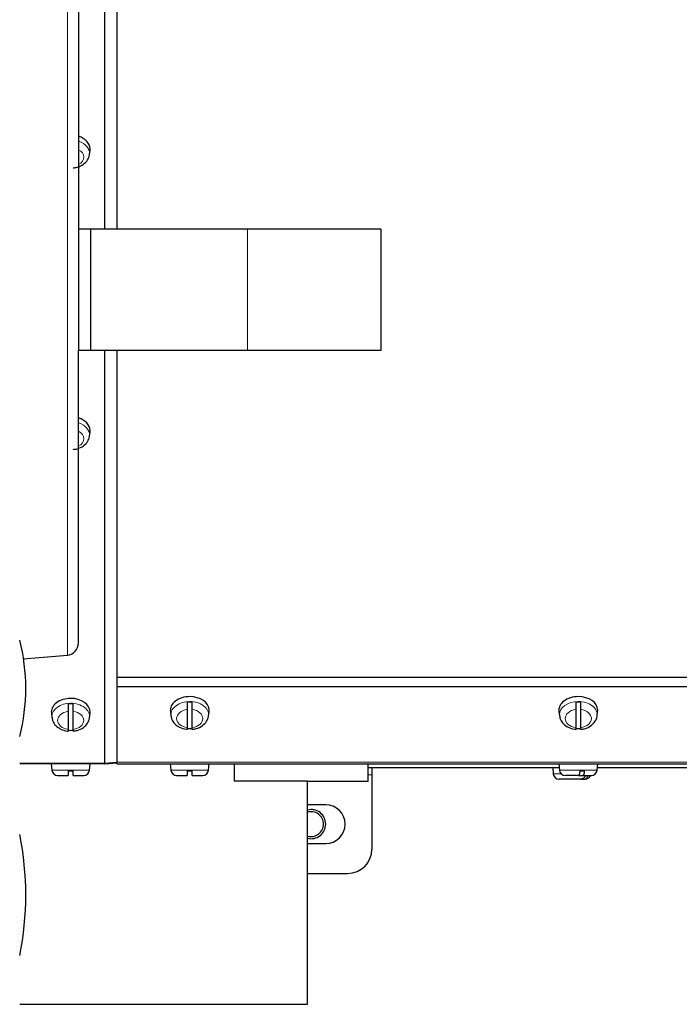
# Model space of a CAD drawing. Header units: inches. Extents: x 0 to 29700, y -16 to 21000.
# Tile 40 of 213: x 7706 to 7977, y 8621 to 9026. Entities that reach past the tile are written whole.
import ezdxf

# ---------------------------------------------------------------- set-up
doc = ezdxf.new("R2010")
doc.units = ezdxf.units.IN
doc.layers.add('1', color=7, linetype='Continuous', true_color=0xffffff)

msp = doc.modelspace()

# ---------------------------------------------------------------- linework, layer by layer
at = {"layer": '1', "color": 2, "linetype": 'Continuous', "lineweight": 25}
for p, q in [((7745.608, 9110.594), (7745.608, 8940.177)), ((7729.827, 9060.6), (7729.827, 8940.182)), ((7734.369, 8970.909), (7734.596, 8972.74)), ((7734.596, 8972.74), (7734.627, 8973.235)), ((7734.827, 8940.182), (7729.827, 8940.182)), ((7729.827, 8940.182), (7729.827, 8890.182)), ((7799.366, 8940.182), (7734.827, 8940.182)), ((7734.827, 8940.182), (7734.827, 8890.182)), ((7854.366, 8940.182), (7799.366, 8940.182)), ((7854.366, 8940.182), (7854.366, 8890.182)), ((7734.827, 8890.182), (7729.827, 8890.182)), ((7729.827, 8769.764), (7729.827, 8890.182)), ((7799.366, 8890.182), (7734.827, 8890.182)), ((7745.608, 8890.188), (7745.608, 8720.527)), ((7854.366, 8890.182), (7799.366, 8890.182)), ((7734.369, 8854.944), (7734.596, 8856.775)), ((7734.596, 8856.774), (7734.627, 8857.27)), ((7707.112, 8763.195), (7725.263, 8764.783)), ((7745.627, 8755.657), (7745.627, 8751.91)), ((7745.627, 8755.657), (8445.627, 8755.657)), ((7745.627, 8751.91), (7745.627, 8751.749)), ((7745.627, 8751.749), (7745.627, 8720.739)), ((7725.627, 8741.649), (7725.627, 8734.171)), ((7727.627, 8734.171), (7727.627, 8741.649)), ((7767.657, 8741.539), (7767.885, 8739.709)), ((7774.627, 8742.379), (7774.627, 8734.902)), ((7776.627, 8734.902), (7776.627, 8742.379)), ((7783.369, 8739.709), (7783.596, 8741.539)), ((7783.596, 8741.539), (7783.627, 8742.034)), ((7927.657, 8741.536), (7927.885, 8739.705)), ((7934.627, 8742.375), (7934.627, 8734.898)), ((7936.627, 8734.898), (7936.627, 8742.375)), ((7943.369, 8739.705), (7943.596, 8741.536)), ((7943.596, 8741.536), (7943.627, 8742.031)), ((7718.657, 8740.809), (7718.885, 8738.978)), ((7734.369, 8738.978), (7734.596, 8740.809)), ((7734.596, 8740.809), (7734.627, 8741.304)), ((7745.619, 8726.19), (7745.632, 8726.19)), ((7745.619, 8722.007), (7745.632, 8722.007)), ((7745.619, 8721.507), (7745.632, 8721.507)), ((7740.518, 8720.091), (7705.627, 8720.091)), ((7740.518, 8720.007), (7705.627, 8720.007)), ((7718.627, 8720.007), (7718.855, 8717.398)), ((7734.399, 8717.398), (7734.627, 8720.007)), ((7745.608, 8720.527), (7740.736, 8720.1)), ((7740.736, 8720.016), (7745.608, 8720.443)), ((7745.608, 8720.443), (7745.6, 8720.526)), ((7745.627, 8720.007), (7745.627, 8720.739)), ((7745.627, 8720.007), (8445.627, 8720.007)), ((7767.627, 8720.007), (7767.855, 8717.398)), ((7783.399, 8717.398), (7783.627, 8720.007)), ((7794.127, 8712.873), (7794.127, 8720.007)), ((7849.127, 8712.745), (7849.127, 8720.007)), ((7849.131, 8718.507), (7927.758, 8718.507)), ((7850.627, 8718.507), (7850.627, 8715.507)), ((7925.127, 8718.507), (7925.355, 8715.898)), ((7927.627, 8720.007), (7927.855, 8717.398)), ((7943.399, 8717.398), (7943.627, 8720.007)), ((7943.501, 8718.507), (8087.766, 8718.507)), ((7721.246, 8715.207), (7725.627, 8715.207)), ((7725.627, 8717.107), (7727.627, 8717.107)), ((7727.627, 8715.207), (7732.008, 8715.207)), ((7770.246, 8715.207), (7774.627, 8715.207)), ((7774.627, 8717.107), (7776.627, 8717.107)), ((7776.627, 8715.207), (7781.008, 8715.207)), ((7850.627, 8715.507), (7850.627, 8684.857)), ((7936.711, 8713.707), (7927.746, 8713.707)), ((7935.739, 8715.207), (7930.246, 8715.207)), ((7935.739, 8715.207), (7937.696, 8715.207)), ((7936.23, 8717.107), (7938.187, 8717.107)), ((7936.711, 8713.707), (7937.929, 8713.707)), ((7937.696, 8715.207), (7941.008, 8715.207)), ((7937.929, 8713.707), (7938.508, 8713.707)), ((7824.127, 8712.873), (7794.127, 8712.873)), ((7824.127, 8620.982), (7824.127, 8712.873)), ((7849.127, 8712.745), (7824.127, 8712.745)), ((7831.627, 8703.182), (7824.127, 8703.182)), ((7824.127, 8687.182), (7831.627, 8687.182)), ((7824.125, 8674.857), (7840.627, 8674.857)), ((7705.629, 8620.982), (7824.127, 8620.982))]:
    msp.add_line(p, q, dxfattribs=at)
at = {"layer": '1', "color": 110, "linetype": 'Continuous', "lineweight": 13}
for p, q in [((7740.518, 9110.414), (7740.518, 8940.178)), ((7740.736, 9110.418), (7740.736, 8940.178)), ((7725.263, 8764.783), (7725.263, 9065.581)), ((7799.366, 8940.182), (7799.366, 8890.182)), ((7740.518, 8890.186), (7740.518, 8720.091)), ((7740.736, 8890.187), (7740.736, 8720.1)), ((7745.627, 8751.91), (8445.627, 8751.91)), ((7745.627, 8751.749), (8445.627, 8751.749)), ((7745.632, 8722.873), (7745.619, 8722.873)), ((7726.627, 8717.398), (7718.855, 8717.398)), ((7734.399, 8717.398), (7726.627, 8717.398)), ((7745.627, 8720.739), (8445.627, 8720.739)), ((7775.627, 8717.398), (7767.855, 8717.398)), ((7783.399, 8717.398), (7775.627, 8717.398)), ((7937.23, 8717.398), (7927.855, 8717.398)), ((7943.399, 8717.398), (7937.23, 8717.398)), ((7849.125, 8715.507), (7850.627, 8715.507)), ((7925.355, 8715.898), (7928.561, 8715.898))]:
    msp.add_line(p, q, dxfattribs=at)
at = {"layer": '1', "color": 2, "linetype": 'Continuous', "lineweight": 25}
for centre, radius, start, end in [((7628.127, 8751.132), 80, 345.63938, 14.36062), ((7724.827, 8769.764), 5, 275, 0), ((7721.246, 8717.607), 2.4, 185, 270), ((7732.008, 8717.607), 2.4, 270, 355), ((7770.246, 8717.607), 2.4, 185, 270), ((7781.008, 8717.607), 2.4, 270, 355), ((7930.246, 8717.607), 2.4, 185, 270), ((7941.008, 8717.607), 2.4, 270, 355), ((7927.746, 8716.107), 2.4, 185, 270), ((7938.508, 8716.107), 2.4, 270, 337.97477), ((7825.627, 8695.182), 6, 0, 104.47875), ((7831.627, 8695.182), 8, 270, 90), ((7825.627, 8695.182), 5.125, 0, 107.02125), ((7825.627, 8695.182), 5.125, 252.97875, 0), ((7825.627, 8695.182), 6, 255.52125, 0), ((7583.127, 8665.982), 125, 348.525, 11.475), ((7840.627, 8684.857), 10, 270, 0)]:
    msp.add_arc(centre, radius, start, end, dxfattribs=at)
at = {"layer": '1', "color": 120, "linetype": 'Continuous', "lineweight": 13}
for start, end in [(75, 104.48063), (255.52031, 345)]:
    msp.add_arc((7825.627, 8695.182), 6, start, end, dxfattribs=at)
at = {"layer": '1', "color": 2, "linetype": 'Continuous', "lineweight": 25}
for centre, major_axis, start_param, end_param in [((7726.627, 8973.235), (8, 0), 0, 1.1592477), ((7726.627, 8857.27), (8, 0), 0, 1.1592477), ((7726.627, 8741.304), (8, 0), 1.5707963, 3.2292627), ((7726.627, 8741.304), (8, 0), 0, 1.5707963), ((7775.627, 8742.034), (8, 0), 1.5707963, 3.2292627), ((7775.627, 8742.034), (8, 0), 0, 1.5707963), ((7935.627, 8742.031), (8, 0), 1.5707963, 3.2292627), ((7935.627, 8742.031), (8, 0), 0, 1.5707963), ((7726.627, 8739.254), (-7.728, 0), 4.5826289, 4.8421491), ((7775.627, 8739.984), (-7.728, 0), 4.5826289, 4.8421491), ((7935.627, 8739.98), (-7.728, 0), 4.5826289, 4.8421491), ((7726.627, 8739.254), (-7.728, 0), 1.4410362, 1.7005564), ((7775.627, 8739.984), (-7.728, 0), 1.4410362, 1.7005564), ((7935.627, 8739.98), (-7.728, 0), 1.4410362, 1.7005564)]:
    msp.add_ellipse(centre, major_axis=major_axis, ratio=0.7071068, start_param=start_param, end_param=end_param, dxfattribs=at)
at = {"layer": '1', "color": 110, "linetype": 'Continuous', "lineweight": 13}
for centre, major_axis, start_param, end_param in [((7726.627, 8971.39), (-7.772, 0), 3.0606966, 4.2879794), ((7726.627, 8969.841), (5.381, 0), 5.3492922, 7.2170784), ((7726.627, 8855.425), (-7.772, 0), 3.0606966, 4.2879794), ((7726.627, 8853.876), (5.381, 0), 5.3492922, 7.2170784), ((7775.627, 8740.189), (-7.772, 0), 4.712389, 6.2831853), ((7775.627, 8740.189), (-7.772, 0), 3.0606966, 4.712389), ((7935.627, 8740.186), (-7.772, 0), 4.712389, 6.2831853), ((7935.627, 8740.186), (-7.772, 0), 3.0606966, 4.712389), ((7726.627, 8739.459), (-7.772, 0), 4.712389, 6.2831853), ((7726.627, 8737.91), (5.381, 0), 1.757727, 4.5254583), ((7726.627, 8739.459), (-7.772, 0), 3.0606966, 4.712389), ((7726.627, 8737.91), (5.381, 0), 4.8993196, 7.667051), ((7775.627, 8738.64), (5.381, 0), 1.757727, 4.5254583), ((7775.627, 8738.64), (5.381, 0), 4.8993196, 7.667051), ((7935.627, 8738.637), (5.381, 0), 1.757727, 4.5254583), ((7935.627, 8738.637), (5.381, 0), 4.8993196, 7.667051), ((7726.627, 8739.459), (-7.772, 0), 0, 0.097193), ((7775.627, 8740.189), (-7.772, 0), 0, 0.097193), ((7935.627, 8740.186), (-7.772, 0), 0, 0.097193)]:
    msp.add_ellipse(centre, major_axis=major_axis, ratio=0.7071068, start_param=start_param, end_param=end_param, dxfattribs=at)
at = {"layer": '1', "color": 2, "linetype": 'Continuous', "lineweight": 25}
for points, knots in [([(7727.618, 8965.468), (7728.187, 8965.487), (7729.728, 8965.689), (7731.939, 8966.768), (7733.604, 8968.572), (7734.394, 8970.092), (7734.335, 8970.884), (7734.326, 8970.965)], [0, 0, 0, 0, 0.1643105, 0.4682252, 0.7324263, 0.9729841, 1, 1, 1, 1]), ([(7727.618, 8849.502), (7728.187, 8849.522), (7729.728, 8849.723), (7731.939, 8850.803), (7733.604, 8852.606), (7734.394, 8854.127), (7734.335, 8854.919), (7734.326, 8854.999)], [0, 0, 0, 0, 0.1643105, 0.4682252, 0.7324263, 0.9729841, 1, 1, 1, 1]), ([(7725.627, 8744.672), (7725.627, 8744.556), (7725.627, 8744.435), (7725.627, 8744.246), (7725.627, 8744.182), (7725.627, 8744.085), (7725.627, 8744.052), (7725.627, 8743.986), (7725.627, 8743.952), (7725.627, 8743.784), (7725.627, 8743.648), (7725.627, 8743.444), (7725.627, 8743.375), (7725.627, 8743.273), (7725.627, 8743.238), (7725.627, 8743.17), (7725.627, 8743.135), (7725.627, 8742.964), (7725.627, 8742.829), (7725.627, 8742.633), (7725.627, 8742.568), (7725.627, 8742.472), (7725.627, 8742.44), (7725.627, 8742.377), (7725.627, 8742.345), (7725.627, 8742.19), (7725.627, 8742.073), (7725.627, 8741.851), (7725.627, 8741.746), (7725.627, 8741.649)], [0, 0, 0, 0, 0.125, 0.125, 0.1875, 0.1875, 0.21875, 0.21875, 0.25, 0.25, 0.375, 0.375, 0.4375, 0.4375, 0.46875, 0.46875, 0.5, 0.5, 0.625, 0.625, 0.6875, 0.6875, 0.71875, 0.71875, 0.75, 0.75, 0.875, 0.875, 1, 1, 1, 1]), ([(7727.627, 8741.649), (7727.627, 8741.746), (7727.627, 8741.851), (7727.627, 8742.073), (7727.627, 8742.191), (7727.627, 8742.378), (7727.627, 8742.441), (7727.627, 8742.569), (7727.627, 8742.633), (7727.627, 8742.83), (7727.627, 8742.964), (7727.627, 8743.136), (7727.627, 8743.17), (7727.627, 8743.239), (7727.627, 8743.273), (7727.627, 8743.376), (7727.627, 8743.444), (7727.627, 8743.648), (7727.627, 8743.784), (7727.627, 8743.952), (7727.627, 8743.986), (7727.627, 8744.052), (7727.627, 8744.085), (7727.627, 8744.183), (7727.627, 8744.246), (7727.627, 8744.435), (7727.627, 8744.556), (7727.627, 8744.672)], [0, 0, 0, 0, 0.125, 0.125, 0.25, 0.25, 0.3125, 0.3125, 0.375, 0.375, 0.5, 0.5, 0.53125, 0.53125, 0.5625, 0.5625, 0.625, 0.625, 0.75, 0.75, 0.78125, 0.78125, 0.8125, 0.8125, 0.875, 0.875, 1, 1, 1, 1]), ([(7774.627, 8745.403), (7774.627, 8745.286), (7774.627, 8745.165), (7774.627, 8744.977), (7774.627, 8744.913), (7774.627, 8744.815), (7774.627, 8744.782), (7774.627, 8744.716), (7774.627, 8744.682), (7774.627, 8744.514), (7774.627, 8744.378), (7774.627, 8744.174), (7774.627, 8744.106), (7774.627, 8744.003), (7774.627, 8743.969), (7774.627, 8743.9), (7774.627, 8743.865), (7774.627, 8743.694), (7774.627, 8743.56), (7774.627, 8743.363), (7774.627, 8743.298), (7774.627, 8743.202), (7774.627, 8743.17), (7774.627, 8743.107), (7774.627, 8743.076), (7774.627, 8742.921), (7774.627, 8742.803), (7774.627, 8742.581), (7774.627, 8742.477), (7774.627, 8742.379)], [0, 0, 0, 0, 0.125, 0.125, 0.1875, 0.1875, 0.21875, 0.21875, 0.25, 0.25, 0.375, 0.375, 0.4375, 0.4375, 0.46875, 0.46875, 0.5, 0.5, 0.625, 0.625, 0.6875, 0.6875, 0.71875, 0.71875, 0.75, 0.75, 0.875, 0.875, 1, 1, 1, 1]), ([(7776.627, 8742.379), (7776.627, 8742.477), (7776.627, 8742.581), (7776.627, 8742.804), (7776.627, 8742.921), (7776.627, 8743.108), (7776.627, 8743.171), (7776.627, 8743.299), (7776.627, 8743.364), (7776.627, 8743.56), (7776.627, 8743.694), (7776.627, 8743.866), (7776.627, 8743.9), (7776.627, 8743.969), (7776.627, 8744.003), (7776.627, 8744.106), (7776.627, 8744.174), (7776.627, 8744.379), (7776.627, 8744.514), (7776.627, 8744.683), (7776.627, 8744.716), (7776.627, 8744.782), (7776.627, 8744.815), (7776.627, 8744.913), (7776.627, 8744.977), (7776.627, 8745.165), (7776.627, 8745.286), (7776.627, 8745.403)], [0, 0, 0, 0, 0.125, 0.125, 0.25, 0.25, 0.3125, 0.3125, 0.375, 0.375, 0.5, 0.5, 0.53125, 0.53125, 0.5625, 0.5625, 0.625, 0.625, 0.75, 0.75, 0.78125, 0.78125, 0.8125, 0.8125, 0.875, 0.875, 1, 1, 1, 1]), ([(7934.627, 8745.399), (7934.627, 8745.283), (7934.627, 8745.162), (7934.627, 8744.973), (7934.627, 8744.909), (7934.627, 8744.812), (7934.627, 8744.779), (7934.627, 8744.712), (7934.627, 8744.679), (7934.627, 8744.511), (7934.627, 8744.375), (7934.627, 8744.171), (7934.627, 8744.102), (7934.627, 8744), (7934.627, 8743.965), (7934.627, 8743.896), (7934.627, 8743.862), (7934.627, 8743.69), (7934.627, 8743.556), (7934.627, 8743.36), (7934.627, 8743.295), (7934.627, 8743.199), (7934.627, 8743.167), (7934.627, 8743.104), (7934.627, 8743.072), (7934.627, 8742.917), (7934.627, 8742.8), (7934.627, 8742.578), (7934.627, 8742.473), (7934.627, 8742.375)], [0, 0, 0, 0, 0.125, 0.125, 0.1875, 0.1875, 0.21875, 0.21875, 0.25, 0.25, 0.375, 0.375, 0.4375, 0.4375, 0.46875, 0.46875, 0.5, 0.5, 0.625, 0.625, 0.6875, 0.6875, 0.71875, 0.71875, 0.75, 0.75, 0.875, 0.875, 1, 1, 1, 1]), ([(7936.627, 8742.375), (7936.627, 8742.473), (7936.627, 8742.578), (7936.627, 8742.8), (7936.627, 8742.918), (7936.627, 8743.104), (7936.627, 8743.168), (7936.627, 8743.295), (7936.627, 8743.36), (7936.627, 8743.557), (7936.627, 8743.691), (7936.627, 8743.863), (7936.627, 8743.897), (7936.627, 8743.966), (7936.627, 8744), (7936.627, 8744.103), (7936.627, 8744.171), (7936.627, 8744.375), (7936.627, 8744.511), (7936.627, 8744.679), (7936.627, 8744.713), (7936.627, 8744.779), (7936.627, 8744.812), (7936.627, 8744.909), (7936.627, 8744.973), (7936.627, 8745.162), (7936.627, 8745.283), (7936.627, 8745.399)], [0, 0, 0, 0, 0.125, 0.125, 0.25, 0.25, 0.3125, 0.3125, 0.375, 0.375, 0.5, 0.5, 0.53125, 0.53125, 0.5625, 0.5625, 0.625, 0.625, 0.75, 0.75, 0.78125, 0.78125, 0.8125, 0.8125, 0.875, 0.875, 1, 1, 1, 1]), ([(7719, 8738.925), (7719.025, 8738.424), (7719.252, 8737.261), (7720.472, 8735.597), (7722.481, 8734.198), (7724.365, 8733.563), (7725.466, 8733.484), (7725.626, 8733.477)], [0, 0, 0, 0, 0.1642998, 0.4063432, 0.666212, 0.9518404, 1, 1, 1, 1]), ([(7727.618, 8733.536), (7728.187, 8733.556), (7729.728, 8733.758), (7731.939, 8734.837), (7733.604, 8736.641), (7734.394, 8738.161), (7734.335, 8738.953), (7734.326, 8739.034)], [0, 0, 0, 0, 0.1643105, 0.4682252, 0.7324263, 0.9729841, 1, 1, 1, 1]), ([(7768, 8739.655), (7768.025, 8739.155), (7768.252, 8737.991), (7769.472, 8736.328), (7771.481, 8734.928), (7773.365, 8734.293), (7774.466, 8734.214), (7774.626, 8734.207)], [0, 0, 0, 0, 0.1642998, 0.4063432, 0.666212, 0.9518404, 1, 1, 1, 1]), ([(7776.618, 8734.267), (7777.187, 8734.287), (7778.728, 8734.488), (7780.939, 8735.567), (7782.604, 8737.371), (7783.394, 8738.892), (7783.335, 8739.684), (7783.326, 8739.764)], [0, 0, 0, 0, 0.1643105, 0.4682252, 0.7324263, 0.9729841, 1, 1, 1, 1]), ([(7928, 8739.651), (7928.025, 8739.151), (7928.252, 8737.988), (7929.472, 8736.324), (7931.481, 8734.925), (7933.365, 8734.29), (7934.466, 8734.211), (7934.626, 8734.204)], [0, 0, 0, 0, 0.1642998, 0.4063432, 0.666212, 0.9518404, 1, 1, 1, 1]), ([(7936.618, 8734.263), (7937.187, 8734.283), (7938.728, 8734.484), (7940.939, 8735.564), (7942.604, 8737.368), (7943.394, 8738.888), (7943.335, 8739.68), (7943.326, 8739.761)], [0, 0, 0, 0, 0.1643105, 0.4682252, 0.7324263, 0.9729841, 1, 1, 1, 1]), ([(7725.627, 8734.171), (7725.627, 8734.074), (7725.627, 8733.985), (7725.627, 8733.827), (7725.627, 8733.757), (7725.627, 8733.666), (7725.627, 8733.639), (7725.627, 8733.59), (7725.627, 8733.568), (7725.627, 8733.511), (7725.627, 8733.484), (7725.627, 8733.464), (7725.627, 8733.461), (7725.627, 8733.456), (7725.627, 8733.454), (7725.627, 8733.453), (7725.627, 8733.453), (7725.627, 8733.452)], [0, 0, 0, 0, 0.2166383, 0.2166383, 0.4332767, 0.4332767, 0.5415958, 0.5415958, 0.649915, 0.649915, 0.8665534, 0.8665534, 0.9207129, 0.9207129, 0.9748725, 0.9748725, 1, 1, 1, 1]), ([(7727.627, 8733.453), (7727.627, 8733.453), (7727.627, 8733.453), (7727.627, 8733.454), (7727.627, 8733.456), (7727.627, 8733.461), (7727.627, 8733.464), (7727.627, 8733.484), (7727.627, 8733.511), (7727.627, 8733.568), (7727.627, 8733.59), (7727.627, 8733.627), (7727.627, 8733.64), (7727.627, 8733.667), (7727.627, 8733.682), (7727.627, 8733.757), (7727.627, 8733.827), (7727.627, 8733.985), (7727.627, 8734.074), (7727.627, 8734.171)], [0, 0, 0, 0, 0.0041489, 0.0041489, 0.059474, 0.059474, 0.114799, 0.114799, 0.3360993, 0.3360993, 0.4467494, 0.4467494, 0.5020745, 0.5020745, 0.5573995, 0.5573995, 0.7786998, 0.7786998, 1, 1, 1, 1]), ([(7774.627, 8734.902), (7774.627, 8734.804), (7774.627, 8734.715), (7774.627, 8734.557), (7774.627, 8734.487), (7774.627, 8734.396), (7774.627, 8734.369), (7774.627, 8734.32), (7774.627, 8734.298), (7774.627, 8734.241), (7774.627, 8734.214), (7774.627, 8734.194), (7774.627, 8734.191), (7774.627, 8734.186), (7774.627, 8734.185), (7774.627, 8734.183), (7774.627, 8734.183), (7774.627, 8734.183)], [0, 0, 0, 0, 0.2166383, 0.2166383, 0.4332767, 0.4332767, 0.5415958, 0.5415958, 0.649915, 0.649915, 0.8665534, 0.8665534, 0.9207129, 0.9207129, 0.9748725, 0.9748725, 1, 1, 1, 1]), ([(7776.627, 8734.183), (7776.627, 8734.183), (7776.627, 8734.184), (7776.627, 8734.185), (7776.627, 8734.186), (7776.627, 8734.191), (7776.627, 8734.194), (7776.627, 8734.214), (7776.627, 8734.241), (7776.627, 8734.298), (7776.627, 8734.32), (7776.627, 8734.357), (7776.627, 8734.37), (7776.627, 8734.398), (7776.627, 8734.412), (7776.627, 8734.487), (7776.627, 8734.557), (7776.627, 8734.716), (7776.627, 8734.804), (7776.627, 8734.902)], [0, 0, 0, 0, 0.0041489, 0.0041489, 0.059474, 0.059474, 0.114799, 0.114799, 0.3360993, 0.3360993, 0.4467494, 0.4467494, 0.5020745, 0.5020745, 0.5573995, 0.5573995, 0.7786998, 0.7786998, 1, 1, 1, 1]), ([(7934.627, 8734.898), (7934.627, 8734.8), (7934.627, 8734.712), (7934.627, 8734.554), (7934.627, 8734.484), (7934.627, 8734.393), (7934.627, 8734.366), (7934.627, 8734.316), (7934.627, 8734.295), (7934.627, 8734.237), (7934.627, 8734.21), (7934.627, 8734.191), (7934.627, 8734.188), (7934.627, 8734.183), (7934.627, 8734.181), (7934.627, 8734.18), (7934.627, 8734.179), (7934.627, 8734.179)], [0, 0, 0, 0, 0.2166383, 0.2166383, 0.4332767, 0.4332767, 0.5415958, 0.5415958, 0.649915, 0.649915, 0.8665534, 0.8665534, 0.9207129, 0.9207129, 0.9748725, 0.9748725, 1, 1, 1, 1]), ([(7936.627, 8734.18), (7936.627, 8734.18), (7936.627, 8734.18), (7936.627, 8734.181), (7936.627, 8734.183), (7936.627, 8734.188), (7936.627, 8734.191), (7936.627, 8734.21), (7936.627, 8734.238), (7936.627, 8734.295), (7936.627, 8734.317), (7936.627, 8734.354), (7936.627, 8734.367), (7936.627, 8734.394), (7936.627, 8734.409), (7936.627, 8734.484), (7936.627, 8734.554), (7936.627, 8734.712), (7936.627, 8734.8), (7936.627, 8734.898)], [0, 0, 0, 0, 0.0041489, 0.0041489, 0.059474, 0.059474, 0.114799, 0.114799, 0.3360993, 0.3360993, 0.4467494, 0.4467494, 0.5020745, 0.5020745, 0.5573995, 0.5573995, 0.7786998, 0.7786998, 1, 1, 1, 1]), ([(7725.627, 8717.107), (7725.627, 8716.971), (7725.627, 8716.841), (7725.627, 8716.651), (7725.627, 8716.589), (7725.627, 8716.497), (7725.627, 8716.467), (7725.627, 8716.407), (7725.627, 8716.377), (7725.627, 8716.23), (7725.627, 8716.121), (7725.627, 8715.968), (7725.627, 8715.919), (7725.627, 8715.848), (7725.627, 8715.825), (7725.627, 8715.78), (7725.627, 8715.758), (7725.627, 8715.65), (7725.627, 8715.575), (7725.627, 8715.476), (7725.627, 8715.446), (7725.627, 8715.404), (7725.627, 8715.391), (7725.627, 8715.365), (7725.627, 8715.353), (7725.627, 8715.297), (7725.627, 8715.263), (7725.627, 8715.219), (7725.627, 8715.207), (7725.627, 8715.207)], [0, 0, 0, 0, 0.1254834, 0.1254834, 0.1882251, 0.1882251, 0.2195959, 0.2195959, 0.2509668, 0.2509668, 0.3764502, 0.3764502, 0.4391919, 0.4391919, 0.4705627, 0.4705627, 0.5019335, 0.5019335, 0.6274169, 0.6274169, 0.6901586, 0.6901586, 0.7215295, 0.7215295, 0.7529003, 0.7529003, 0.8783837, 0.8783837, 1, 1, 1, 1]), ([(7727.627, 8715.207), (7727.627, 8715.209), (7727.627, 8715.22), (7727.627, 8715.263), (7727.627, 8715.297), (7727.627, 8715.365), (7727.627, 8715.39), (7727.627, 8715.446), (7727.627, 8715.476), (7727.627, 8715.575), (7727.627, 8715.65), (7727.627, 8715.758), (7727.627, 8715.78), (7727.627, 8715.825), (7727.627, 8715.895), (7727.627, 8715.968), (7727.627, 8716.121), (7727.627, 8716.23), (7727.627, 8716.377), (7727.627, 8716.407), (7727.627, 8716.467), (7727.627, 8716.497), (7727.627, 8716.589), (7727.627, 8716.651), (7727.627, 8716.841), (7727.627, 8716.971), (7727.627, 8717.107)], [0, 0, 0, 0, 0.1175171, 0.1175171, 0.2435861, 0.2435861, 0.3066206, 0.3066206, 0.3696551, 0.3696551, 0.4957241, 0.4957241, 0.5272413, 0.5272413, 0.5587586, 0.6217931, 0.6217931, 0.747862, 0.747862, 0.7793793, 0.7793793, 0.8108965, 0.8108965, 0.873931, 0.873931, 1, 1, 1, 1]), ([(7774.627, 8717.107), (7774.627, 8716.971), (7774.627, 8716.841), (7774.627, 8716.651), (7774.627, 8716.589), (7774.627, 8716.497), (7774.627, 8716.467), (7774.627, 8716.407), (7774.627, 8716.377), (7774.627, 8716.23), (7774.627, 8716.121), (7774.627, 8715.968), (7774.627, 8715.919), (7774.627, 8715.848), (7774.627, 8715.825), (7774.627, 8715.78), (7774.627, 8715.758), (7774.627, 8715.65), (7774.627, 8715.575), (7774.627, 8715.476), (7774.627, 8715.446), (7774.627, 8715.404), (7774.627, 8715.391), (7774.627, 8715.365), (7774.627, 8715.353), (7774.627, 8715.297), (7774.627, 8715.263), (7774.627, 8715.219), (7774.627, 8715.207), (7774.627, 8715.207)], [0, 0, 0, 0, 0.1254834, 0.1254834, 0.1882251, 0.1882251, 0.2195959, 0.2195959, 0.2509668, 0.2509668, 0.3764502, 0.3764502, 0.4391919, 0.4391919, 0.4705627, 0.4705627, 0.5019335, 0.5019335, 0.6274169, 0.6274169, 0.6901586, 0.6901586, 0.7215295, 0.7215295, 0.7529003, 0.7529003, 0.8783837, 0.8783837, 1, 1, 1, 1]), ([(7776.627, 8715.207), (7776.627, 8715.209), (7776.627, 8715.22), (7776.627, 8715.263), (7776.627, 8715.297), (7776.627, 8715.365), (7776.627, 8715.39), (7776.627, 8715.446), (7776.627, 8715.476), (7776.627, 8715.575), (7776.627, 8715.65), (7776.627, 8715.758), (7776.627, 8715.78), (7776.627, 8715.825), (7776.627, 8715.895), (7776.627, 8715.968), (7776.627, 8716.121), (7776.627, 8716.23), (7776.627, 8716.377), (7776.627, 8716.407), (7776.627, 8716.467), (7776.627, 8716.497), (7776.627, 8716.589), (7776.627, 8716.651), (7776.627, 8716.841), (7776.627, 8716.971), (7776.627, 8717.107)], [0, 0, 0, 0, 0.1175171, 0.1175171, 0.2435861, 0.2435861, 0.3066206, 0.3066206, 0.3696551, 0.3696551, 0.4957241, 0.4957241, 0.5272413, 0.5272413, 0.5587586, 0.6217931, 0.6217931, 0.747862, 0.747862, 0.7793793, 0.7793793, 0.8108965, 0.8108965, 0.873931, 0.873931, 1, 1, 1, 1]), ([(7936.23, 8717.107), (7936.224, 8716.971), (7936.215, 8716.841), (7936.199, 8716.651), (7936.194, 8716.589), (7936.184, 8716.497), (7936.181, 8716.467), (7936.174, 8716.407), (7936.17, 8716.377), (7936.151, 8716.23), (7936.134, 8716.121), (7936.106, 8715.968), (7936.096, 8715.919), (7936.081, 8715.848), (7936.076, 8715.825), (7936.065, 8715.78), (7936.059, 8715.758), (7936.032, 8715.65), (7936.008, 8715.575), (7935.971, 8715.476), (7935.958, 8715.446), (7935.939, 8715.404), (7935.932, 8715.391), (7935.919, 8715.365), (7935.912, 8715.353), (7935.879, 8715.297), (7935.851, 8715.263), (7935.796, 8715.218), (7935.768, 8715.207), (7935.739, 8715.207)], [0, 0, 0, 0, 0.125, 0.125, 0.1875, 0.1875, 0.21875, 0.21875, 0.25, 0.25, 0.375, 0.375, 0.4375, 0.4375, 0.46875, 0.46875, 0.5, 0.5, 0.625, 0.625, 0.6875, 0.6875, 0.71875, 0.71875, 0.75, 0.75, 0.875, 0.875, 1, 1, 1, 1]), ([(7938.494, 8715.194), (7938.475, 8715.138), (7938.455, 8715.082), (7938.421, 8714.997), (7938.408, 8714.967), (7938.381, 8714.907), (7938.367, 8714.877), (7938.295, 8714.73), (7938.23, 8714.621), (7938.122, 8714.468), (7938.084, 8714.419), (7938.025, 8714.348), (7938.004, 8714.325), (7937.963, 8714.28), (7937.942, 8714.258), (7937.835, 8714.15), (7937.744, 8714.075), (7937.602, 8713.976), (7937.553, 8713.946), (7937.479, 8713.904), (7937.454, 8713.891), (7937.403, 8713.865), (7937.377, 8713.853), (7937.248, 8713.797), (7937.143, 8713.763), (7936.929, 8713.718), (7936.821, 8713.707), (7936.711, 8713.707)], [0, 0, 0, 0, 0.0642938, 0.0642938, 0.1002825, 0.1002825, 0.1362712, 0.1362712, 0.280226, 0.280226, 0.3522034, 0.3522034, 0.3881921, 0.3881921, 0.4241808, 0.4241808, 0.5681356, 0.5681356, 0.640113, 0.640113, 0.6761017, 0.6761017, 0.7120904, 0.7120904, 0.8560452, 0.8560452, 1, 1, 1, 1]), ([(7937.696, 8715.207), (7937.725, 8715.207), (7937.753, 8715.218), (7937.809, 8715.263), (7937.836, 8715.297), (7937.876, 8715.365), (7937.89, 8715.39), (7937.915, 8715.446), (7937.928, 8715.476), (7937.965, 8715.575), (7937.989, 8715.65), (7938.016, 8715.758), (7938.022, 8715.78), (7938.033, 8715.825), (7938.048, 8715.895), (7938.063, 8715.968), (7938.091, 8716.121), (7938.108, 8716.23), (7938.127, 8716.377), (7938.131, 8716.407), (7938.138, 8716.467), (7938.141, 8716.497), (7938.151, 8716.589), (7938.156, 8716.651), (7938.172, 8716.841), (7938.181, 8716.971), (7938.187, 8717.107)], [0, 0, 0, 0, 0.125, 0.125, 0.25, 0.25, 0.3125, 0.3125, 0.375, 0.375, 0.5, 0.5, 0.53125, 0.53125, 0.5625, 0.625, 0.625, 0.75, 0.75, 0.78125, 0.78125, 0.8125, 0.8125, 0.875, 0.875, 1, 1, 1, 1]), ([(7937.929, 8713.707), (7938.039, 8713.707), (7938.147, 8713.718), (7938.361, 8713.763), (7938.466, 8713.797), (7938.622, 8713.865), (7938.673, 8713.89), (7938.772, 8713.946), (7938.82, 8713.976), (7938.963, 8714.075), (7939.053, 8714.15), (7939.16, 8714.258), (7939.181, 8714.28), (7939.223, 8714.325), (7939.283, 8714.395), (7939.34, 8714.468), (7939.448, 8714.621), (7939.513, 8714.73), (7939.585, 8714.877), (7939.599, 8714.907), (7939.626, 8714.967), (7939.662, 8715.051), (7939.693, 8715.137), (7939.712, 8715.194)], [0, 0, 0, 0, 0.1439703, 0.1439703, 0.2879407, 0.2879407, 0.3599259, 0.3599259, 0.431911, 0.431911, 0.5758814, 0.5758814, 0.611874, 0.611874, 0.6478665, 0.7198517, 0.7198517, 0.8638221, 0.8638221, 0.8998146, 0.8998146, 0.9358072, 1, 1, 1, 1])]:
    msp.add_open_spline(points, degree=3, knots=knots, dxfattribs=at)
for points in [[(7740.736, 8720.1), (7740.663, 8720.094), (7740.59, 8720.091), (7740.518, 8720.091)], [(7740.518, 8720.007), (7740.59, 8720.007), (7740.663, 8720.01), (7740.736, 8720.016)]]:
    msp.add_rational_spline(points, [1, 0.999365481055, 0.999365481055, 1], degree=3, dxfattribs=at)

doc.saveas('drawing.dxf')
